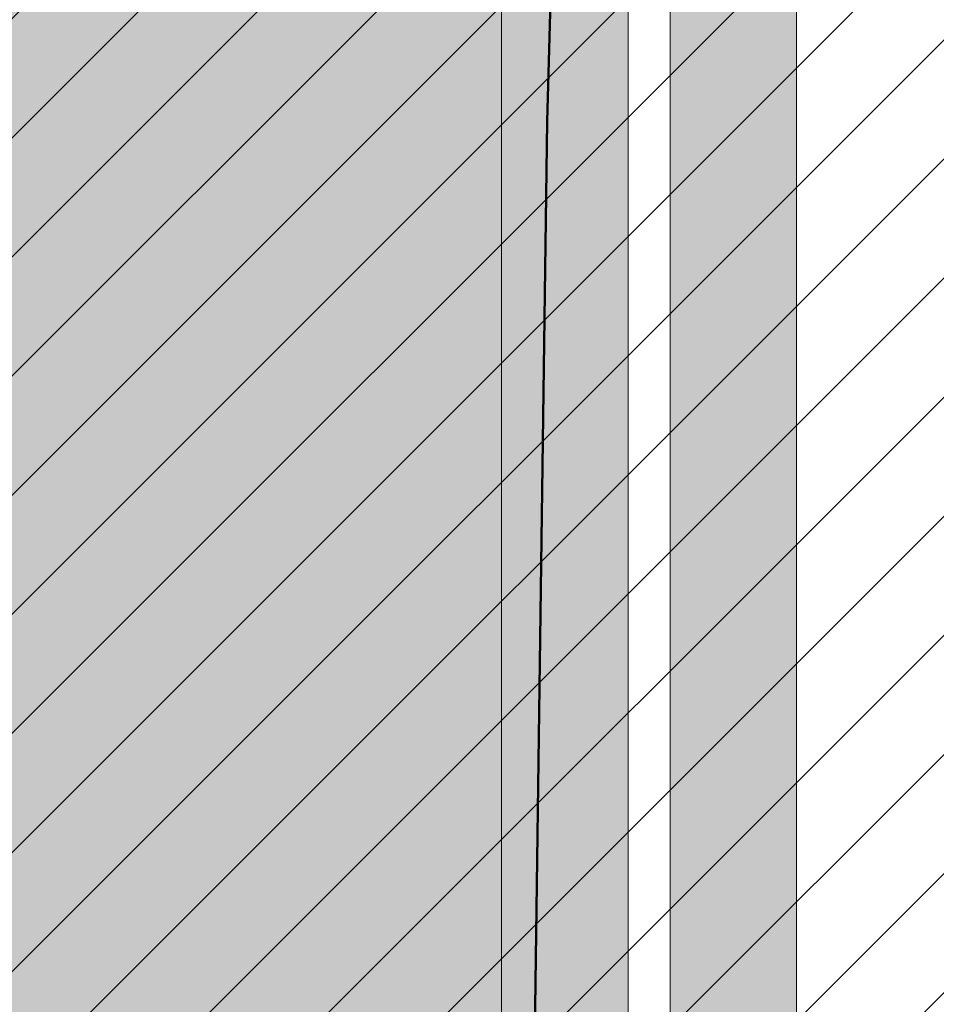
# Model space of a CAD drawing. Header units: metres. Extents: x -5203299 to 2078834, y 245743 to 5816291.
# Tile 69 of 256: x 366400.48 to 366402.66, y 5814196.26 to 5814198.6. Entities that reach past the tile are written whole.
import ezdxf

# ---------------------------------------------------------------- set-up
doc = ezdxf.new("R2010")
doc.units = ezdxf.units.M
doc.header["$LTSCALE"] = 0.5
for name, color, linetype, lineweight in [('01_CS-530-Belag-Drainasphalt', 7, 'Continuous', 5), ('01_CS-570-Pflanzung_Hecke', 7, 'Continuous', 5), ('01_CS-590-Markierung Mulde', 255, 'Continuous', 9), ('30 -39 Baustelle- Fläche', 7, 'Continuous', 15), ('AutoTurn-Lastzug mit Sattelzug', 7, 'Continuous', 9), ('Keine', 7, 'Continuous', 9)]:
    doc.layers.add(name, color=color, linetype=linetype, lineweight=lineweight)
doc.layers.add('01_CS-530-Einfassung-Rammbord', color=7, linetype='Continuous', lineweight=25, true_color=0x444444)
doc.layers.add('30 -34 Innenwände- 4 Türen_Fenster', color=7, linetype='Continuous', lineweight=15, true_color=0x9955ff)

# ---------------------------------------------------------------- blocks, each defined once
blk = doc.blocks.new('_25-01-10_187 KRA_CS_LP4_Außenanlagenplan (3D)')
at = {"layer": '01_CS-530-Belag-Drainasphalt', "linetype": 'Continuous', "lineweight": 0}
h = blk.add_hatch(color=7, dxfattribs=at)
h.paths.add_polyline_path([(366380.5245484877, 5814205.779058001), (366380.5245458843, 5814194.07157948), (366375.824735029, 5814194.071580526), (366375.8247362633, 5814199.623918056), (366373.8245471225, 5814199.623918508), (366373.8245398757, 5814167.070873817), (366399.2252964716, 5814167.070868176), (366399.2252961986, 5814165.870868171), (366370.5747916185, 5814165.870874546), (366370.5747941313, 5814177.171675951), (366370.3748127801, 5814177.171676), (366370.374812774, 5814177.186418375), (366370.3746512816, 5814177.171675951), (366367.9747483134, 5814177.171681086), (366367.9747202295, 5814165.870875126), (366367.9746988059, 5814157.347647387), (366371.8246963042, 5814157.347646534), (366372.7024521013, 5814158.561371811), (366367.9747903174, 5814160.00662699), (366367.9747903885, 5814160.320331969), (366372.8882454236, 5814158.81827947), (366375.5044042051, 5814162.435798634), (366375.7284452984, 5814162.709942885), (366375.9832231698, 5814162.955783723), (366376.2651893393, 5814163.169897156), (366376.570416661, 5814163.349301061), (366376.8946540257, 5814163.491496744), (366377.2333855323, 5814163.594503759), (366377.5818934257, 5814163.656887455), (366377.9353237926, 5814163.677778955), (366394.9040393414, 5814163.677775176), (366394.9882708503, 5814163.676592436), (366395.0724359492, 5814163.673045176), (366395.1564682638, 5814163.667136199), (366395.2403015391, 5814163.658870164), (366395.3238696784, 5814163.648253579), (366395.4071067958, 5814163.635294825), (366395.4899472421, 5814163.620004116), (366395.5723257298, 5814163.602393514), (366410.6087460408, 5814160.166510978), (366410.8065105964, 5814160.110486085), (366410.9974805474, 5814160.034459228), (366411.1796387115, 5814159.939233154), (366411.3510610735, 5814159.825813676), (366411.5099369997, 5814159.695398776), (366411.6545883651, 5814159.549365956), (366411.7834873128, 5814159.389257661), (366411.8952723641, 5814159.216765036), (366412.8012081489, 5814157.647637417), (366419.1957478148, 5814157.647635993), (366419.1934128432, 5814157.347635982), (366419.1933970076, 5814086.213699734), (366419.2007788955, 5814086.042022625), (366419.2228700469, 5814085.87161281), (366419.2595073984, 5814085.703728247), (366419.3104204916, 5814085.53960823), (366419.3752334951, 5814085.380464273), (366419.4534679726, 5814085.227471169), (366419.544546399, 5814085.08175829), (366419.6477961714, 5814084.944401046), (366419.7283441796, 5814084.859834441), (366419.8126085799, 5814084.778970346), (366419.9004193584, 5814084.701971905), (366419.9915993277, 5814084.628994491), (366420.0859645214, 5814084.560185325), (366420.1833245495, 5814084.495683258), (366420.283482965, 5814084.43561844), (366420.3862376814, 5814084.380112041), (366424.4003221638, 5814082.326862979), (366424.5764741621, 5814082.225140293), (366424.7413825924, 5814082.106051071), (366424.893341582, 5814081.970827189), (366425.0307792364, 5814081.820867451), (366425.1522738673, 5814081.65772308), (366425.256568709, 5814081.483081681), (366425.3425848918, 5814081.298749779), (366425.409432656, 5814081.106634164), (366426.8580275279, 5814076.143406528), (366427.4339967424, 5814076.31151206), (366428.2745244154, 5814073.431666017), (366428.3363271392, 5814073.252095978), (366428.4148828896, 5814073.079197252), (366428.5094834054, 5814072.914528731), (366428.6192757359, 5814072.759575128), (366428.743269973, 5814072.615733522), (366428.8803481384, 5814072.484300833), (366429.029274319, 5814072.366462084), (366429.1887057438, 5814072.263279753), (366433.5105508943, 5814069.748989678), (366433.2088360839, 5814069.230368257), (366439.0906874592, 5814065.808524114), (366439.2140185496, 5814065.72779724), (366439.3281783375, 5814065.634550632), (366439.4319012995, 5814065.529817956), (366439.5240376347, 5814065.41476022), (366439.6035659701, 5814065.29065289), (366439.6696047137, 5814065.158871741), (366439.7214217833, 5814065.020877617), (366439.7584427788, 5814064.878200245), (366440.2684288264, 5814062.377861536), (366440.3028959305, 5814062.2516823), (366440.3535373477, 5814062.131081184), (366440.4194866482, 5814062.018121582), (366440.4996154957, 5814061.914736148), (366440.5925529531, 5814061.82269371), (366440.6967089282, 5814061.743569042), (366440.810301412, 5814061.678715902), (366440.9313869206, 5814061.629243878), (366455.6199126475, 5814056.722050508), (366457.3425736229, 5814056.192103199), (366459.0849528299, 5814055.731104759), (366460.8442922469, 5814055.339786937), (366462.6178064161, 5814055.018769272), (366464.4026874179, 5814054.768560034), (366466.19610934, 5814054.589555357), (366467.9952327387, 5814054.482038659), (366469.797209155, 5814054.446180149), (366589.2494747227, 5814054.446115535), (366589.2494755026, 5814057.91611552), (366469.797210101, 5814057.916202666), (366467.1023797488, 5814058.003107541), (366464.4187476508, 5814058.263457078), (366461.7574654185, 5814058.696169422), (366459.1295917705, 5814059.299446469), (366456.5460466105, 5814060.070781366), (366454.0175656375, 5814061.006968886), (366451.5546557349, 5814062.104118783), (366449.1675503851, 5814063.357670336), (366445.0394189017, 5814066.03048183), (366441.2534884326, 5814069.169290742), (366437.8620825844, 5814072.730717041), (366434.9120724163, 5814076.665539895), (366432.4442286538, 5814080.919377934), (366430.4926582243, 5814085.433440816), (366429.0843328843, 5814090.145341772), (366428.238716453, 5814094.989959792), (366427.5056744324, 5814094.989959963), (366427.3306038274, 5814095.005404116), (366427.1609408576, 5814095.051259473), (366427.0019260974, 5814095.126109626), (366426.8584712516, 5814095.227642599), (366426.7350073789, 5814095.352722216), (366426.6353480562, 5814095.497484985), (366426.562571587, 5814095.65745943), (366426.5189259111, 5814095.827704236), (366423.9095304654, 5814111.696591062), (366423.888608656, 5814111.871801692), (366423.8832113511, 5814112.048174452), (366423.8933808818, 5814112.224336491), (366423.9190380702, 5814112.398916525), (366423.9599832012, 5814112.570555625), (366424.0158975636, 5814112.737917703), (366424.0863458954, 5814112.899700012), (366424.170779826, 5814113.0546432), (366425.703652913, 5814115.594126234), (366425.7800666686, 5814115.732854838), (366425.8452634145, 5814115.877194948), (366425.8988342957, 5814116.026241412), (366425.9404433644, 5814116.179059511), (366425.9698296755, 5814116.3346909), (366425.9868089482, 5814116.492159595), (366425.9912746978, 5814116.650478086), (366425.9831989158, 5814116.808653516), (366423.7382852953, 5814141.51438392), (366423.7321150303, 5814141.785583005), (366423.7627008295, 5814142.05512247), (366423.8294800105, 5814142.318043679), (366423.9312240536, 5814142.569509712), (366424.0660611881, 5814142.804894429), (366424.2315108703, 5814143.019867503), (366424.4245293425, 5814143.210474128), (366424.6415656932, 5814143.373207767), (366442.666624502, 5814155.067145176), (366445.6216662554, 5814157.003694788), (366445.7900252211, 5814157.099972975), (366445.9687962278, 5814157.175173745), (366446.1553525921, 5814157.228192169), (366446.3469532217, 5814157.258249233), (366446.5407829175, 5814157.264903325), (366446.7339937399, 5814157.248056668), (366446.9237468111, 5814157.207956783), (366447.1072541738, 5814157.145193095), (366476.3015162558, 5814144.394029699), (366476.4051923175, 5814144.352986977), (366476.511475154, 5814144.319264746), (366476.6198485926, 5814144.293026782), (366476.7297862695, 5814144.274400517), (366476.8407542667, 5814144.263476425), (366476.9522136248, 5814144.260307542), (366477.0636230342, 5814144.26490927), (366477.1744413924, 5814144.277259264), (366488.0002797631, 5814145.867364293), (366488.3862809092, 5814145.950318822), (366488.7580457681, 5814146.083244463), (366489.1091354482, 5814146.263838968), (366489.4334691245, 5814146.48897448), (366489.7254294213, 5814146.754751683), (366489.9799596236, 5814147.056567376), (366490.1926513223, 5814147.389194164), (366490.3598207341, 5814147.746870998), (366490.8086477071, 5814148.899400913), (366490.8234614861, 5814148.931748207), (366490.8378906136, 5814148.964268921), (366490.8519330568, 5814148.99695845), (366490.8655868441, 5814149.029812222), (366490.8788500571, 5814149.062825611), (366490.89172082, 5814149.095993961), (366490.9041973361, 5814149.129312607), (366490.9162778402, 5814149.162776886), (366490.9673707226, 5814149.306981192), (366492.1624896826, 5814152.37589293), (366492.2351482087, 5814152.587938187), (366492.3332820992, 5814152.789462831), (366492.4554077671, 5814152.977419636), (366492.5996786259, 5814153.148966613), (366492.7639132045, 5814153.301509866), (366492.9456282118, 5814153.432742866), (366493.1420760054, 5814153.5406813), (366493.3502862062, 5814153.623693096), (366501.4194279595, 5814156.278543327), (366501.6210826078, 5814156.322470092), (366501.8274599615, 5814156.324065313), (366502.0297695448, 5814156.283261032), (366502.2193941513, 5814156.201795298), (366502.3882568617, 5814156.083138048), (366502.5291651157, 5814155.932343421), (366502.6361170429, 5814155.755834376), (366502.7045575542, 5814155.561129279), (366506.1071574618, 5814143.784365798), (366506.1514808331, 5814143.59785879), (366506.1777443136, 5814143.407965), (366506.1857066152, 5814143.216429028), (366506.1752945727, 5814143.025010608), (366506.1466038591, 5814142.835468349), (366506.0998980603, 5814142.649543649), (366506.0356062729, 5814142.468944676), (366505.9543191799, 5814142.295330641), (366505.5745484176, 5814141.576134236), (366509.6573640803, 5814141.576133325), (366507.504982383, 5814149.025757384), (366507.4795223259, 5814149.137562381), (366507.4670289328, 5814149.251546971), (366507.46766647, 5814149.366212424), (366507.4814265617, 5814149.48005104), (366507.5081282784, 5814149.591566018), (366507.5474205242, 5814149.699291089), (366507.5987866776, 5814149.80180983), (366507.661551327, 5814149.89777425), (366507.6615656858, 5814149.89779368), (366507.6615800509, 5814149.897813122), (366507.6615944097, 5814149.897832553), (366507.6616087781, 5814149.897851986), (366507.6616231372, 5814149.897871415), (366507.661637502, 5814149.897890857), (366507.6616518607, 5814149.897910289), (366507.6616662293, 5814149.897929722), (366510.0964387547, 5814153.191568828), (366510.3175798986, 5814153.443465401), (366510.5776839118, 5814153.654891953), (366510.8694447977, 5814153.819909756), (366511.1846673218, 5814153.933883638), (366511.5144972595, 5814153.993612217), (366511.8496700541, 5814153.997417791), (366512.1807711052, 5814153.945193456), (366512.4985003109, 5814153.83840646), (366520.0537782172, 5814150.571419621), (366520.2143980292, 5814150.510019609), (366520.379698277, 5814150.462643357), (366520.5484571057, 5814150.42964121), (366520.7194270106, 5814150.411257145), (366520.8913441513, 5814150.407627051), (366521.0629377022, 5814150.418777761), (366521.2329391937, 5814150.444626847), (366521.4000919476, 5814150.484983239), (366525.3457663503, 5814151.619163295), (366525.5688086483, 5814151.669672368), (366525.7961588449, 5814151.694389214), (366526.0248443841, 5814151.692990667), (366526.2518752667, 5814151.665494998), (366526.4742831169, 5814151.61226172), (366526.6891600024, 5814151.533986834), (366526.8936964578, 5814151.431693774), (366527.0852182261, 5814151.306719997), (366528.5194250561, 5814150.249207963), (366528.609324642, 5814150.177802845), (366528.6938725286, 5814150.100135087), (366528.7726333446, 5814150.016604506), (366528.8452015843, 5814149.927641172), (366528.911203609, 5814149.83370313), (366528.970299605, 5814149.735274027), (366529.0221852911, 5814149.632860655), (366529.0665935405, 5814149.526990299), (366530.3082701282, 5814146.240986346), (366530.3938547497, 5814146.067451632), (366530.5112572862, 5814145.913647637), (366530.6560822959, 5814145.785332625), (366530.8229076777, 5814145.687310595), (366531.0054876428, 5814145.623251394), (366531.1969865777, 5814145.595553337), (366531.3902349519, 5814145.605253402), (366531.5779977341, 5814145.651988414), (366546.4384005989, 5814150.922791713), (366546.7379919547, 5814151.003516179), (366547.046463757, 5814151.036931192), (366547.3563917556, 5814151.022232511), (366547.6603166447, 5814150.959773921), (366547.9509236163, 5814150.851058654), (366548.2212183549, 5814150.698703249), (366548.4646954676, 5814150.506374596), (366548.6754951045, 5814150.278701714), (366551.9264445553, 5814146.169274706), (366552.4059608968, 5814145.661422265), (366552.9665069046, 5814145.244723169), (366553.590991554, 5814144.931883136), (366554.2603738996, 5814144.732440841), (366554.9542440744, 5814144.65247743), (366555.6514455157, 5814144.694431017), (366556.3307201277, 5814144.857022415), (366556.9713563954, 5814145.135294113), (366560.576204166, 5814147.355375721), (366560.7660465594, 5814147.458582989), (366560.96591532, 5814147.540706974), (366561.1734773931, 5814147.600789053), (366561.3863099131, 5814147.638127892), (366561.6019285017, 5814147.65228764), (366561.8178162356, 5814147.643102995), (366562.0314530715, 5814147.610681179), (366562.2403452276, 5814147.555400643), (366567.0141937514, 5814146.011700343), (366567.3011173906, 5814145.893625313), (366567.5663260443, 5814145.73259344), (366567.8034369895, 5814145.532480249), (366568.0067437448, 5814145.298101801), (366568.1713533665, 5814145.035098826), (366568.2933042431, 5814144.74980096), (366568.3696614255, 5814144.449074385), (366568.3985876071, 5814144.140156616), (366568.4784672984, 5814139.058790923), (366569.0228498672, 5814138.856640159), (366569.5643734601, 5814138.646951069), (366570.102933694, 5814138.429764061), (366570.6384267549, 5814138.205121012), (366571.170749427, 5814137.973065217), (366571.6997990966, 5814137.733641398), (366572.2254737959, 5814137.486895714), (366572.7476721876, 5814137.232875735), (366573.3588658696, 5814137.765397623), (366573.5055209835, 5814137.878919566), (366573.6643272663, 5814137.974708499), (366573.8331511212, 5814138.051477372), (366574.0097243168, 5814138.10819475), (366574.1916744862, 5814138.144098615), (366574.3765570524, 5814138.158706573), (366574.5618880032, 5814138.151822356), (366574.7451773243, 5814138.12353847), (366580.8802154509, 5814136.808886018), (366581.023982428, 5814136.788853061), (366581.1691350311, 5814136.789844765), (366581.3126148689, 5814136.811840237), (366581.4513987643, 5814136.854375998), (366581.5825625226, 5814136.916555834), (366581.7033424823, 5814136.997069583), (366581.8111937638, 5814137.094220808), (366581.903843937, 5814137.205962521), (366583.6210219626, 5814139.613214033), (366583.7133379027, 5814139.771552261), (366583.7752045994, 5814139.944079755), (366583.804543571, 5814140.125000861), (366583.8003692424, 5814140.308237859), (366583.7628218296, 5814140.487635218), (366583.6931626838, 5814140.657166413), (366583.593731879, 5814140.811136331), (366583.4678696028, 5814140.944372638), (366581.9177500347, 5814142.309647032), (366581.8441170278, 5814142.390418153), (366581.789793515, 5814142.485258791), (366581.7573752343, 5814142.589637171), (366581.7484112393, 5814142.698565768), (366581.7633298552, 5814142.806839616), (366581.8014182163, 5814142.909285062), (366581.8608563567, 5814143.001006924), (366581.9388041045, 5814143.077622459), (366582.5857268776, 5814143.587274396), (366582.6355590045, 5814143.621849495), (366582.689210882, 5814143.650136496), (366582.745893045, 5814143.67171916), (366582.8047714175, 5814143.686279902), (366582.8649796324, 5814143.693604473), (366582.9256317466, 5814143.693585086), (366582.9858352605, 5814143.686222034), (366583.0447043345, 5814143.671623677), (366587.7456335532, 5814142.198033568), (366587.7456979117, 5814142.198207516), (366588.7010728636, 5814141.898534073), (366587.7254918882, 5814139.261678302), (366590.2077272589, 5814138.391382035), (366591.6375105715, 5814138.391356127), (366591.6374935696, 5814137.391356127), (366590.0374935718, 5814137.391381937), (366590.0376046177, 5814128.791886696), (366595.7373887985, 5814128.790873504), (366595.7357211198, 5814137.391288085), (366593.9374935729, 5814137.391317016), (366593.9375105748, 5814138.391317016), (366595.9220056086, 5814138.391283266), (366598.7430643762, 5814138.39127063), (366598.7633119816, 5814138.491466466), (366598.7228200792, 5814153.203118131), (366597.2036008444, 5814153.203118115), (366597.2036025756, 5814161.006650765), (366597.9174512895, 5814161.006654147), (366598.7152357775, 5814161.006650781), (366598.7183008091, 5814165.621831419), (366598.7181835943, 5814165.87082379), (366597.1924523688, 5814165.870824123), (366597.1824947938, 5814190.385824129), (366598.7065425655, 5814190.385823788), (366598.7032840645, 5814197.51976377), (366598.6992614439, 5814205.777413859), (366568.2295025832, 5814205.777551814), (366568.2295010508, 5814198.900830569), (366583.8825157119, 5814198.900827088), (366583.8825154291, 5814197.60082709), (366593.1765154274, 5814197.60082502), (366593.1765140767, 5814191.535825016), (366594.2765140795, 5814191.535824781), (366594.2765138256, 5814190.385824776), (366593.1765138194, 5814190.385825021), (366593.1765082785, 5814165.466825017), (366581.3945082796, 5814165.466827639), (366581.3945080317, 5814164.370827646), (366578.6225080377, 5814164.370828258), (366578.6225082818, 5814165.46682826), (366573.1425082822, 5814165.466829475), (366573.1425080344, 5814164.370829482), (366570.3725080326, 5814164.370830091), (366570.3725082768, 5814165.466830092), (366567.0425082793, 5814165.466830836), (366567.0425094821, 5814170.903830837), (366564.8925094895, 5814170.903831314), (366564.8925091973, 5814169.603831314), (366559.6325091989, 5814169.603832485), (366559.6325094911, 5814170.903832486), (366548.3925094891, 5814170.903834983), (366548.3925091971, 5814169.605834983), (366545.6225092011, 5814169.605835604), (366545.6225094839, 5814170.905835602), (366543.4833521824, 5814170.905836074), (366543.483352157, 5814170.795589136), (366543.5833521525, 5814170.795589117), (366543.5833507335, 5814164.384896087), (366543.5790962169, 5814164.236219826), (366543.5663470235, 5814164.088030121), (366543.5451447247, 5814163.940811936), (366543.51555871, 5814163.795047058), (366543.4776858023, 5814163.651212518), (366543.4316499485, 5814163.509779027), (366543.3776018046, 5814163.371209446), (366543.3157182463, 5814163.235957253), (366543.3159602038, 5814163.235957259), (366541.2950345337, 5814159.263347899), (366541.2036087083, 5814159.084657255), (366541.0878863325, 5814158.920653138), (366540.9501823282, 5814158.774616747), (366540.7932516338, 5814158.64946973), (366540.6202338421, 5814158.547715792), (366540.4345903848, 5814158.471390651), (366540.2400352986, 5814158.422021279), (366540.0404608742, 5814158.400595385), (366533.8841306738, 5814158.400596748), (366533.7710508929, 5814158.394182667), (366533.6594217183, 5814158.375022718), (366533.550675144, 5814158.343362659), (366533.4462061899, 5814158.299608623), (366533.347355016, 5814158.244321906), (366533.2553896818, 5814158.178211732), (366533.1714899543, 5814158.102126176), (366533.0967321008, 5814158.01704127), (366531.4450395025, 5814155.907297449), (366531.3142070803, 5814155.769473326), (366531.1596643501, 5814155.658887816), (366530.9869922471, 5814155.57953446), (366530.8024264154, 5814155.534278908), (366530.6126320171, 5814155.524755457), (366530.4244630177, 5814155.551308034), (366530.2447146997, 5814155.612977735), (366530.0798781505, 5814155.707537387), (366518.671470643, 5814163.783154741), (366518.6552399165, 5814163.793091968), (366518.6392012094, 5814163.803336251), (366518.6233603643, 5814163.813883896), (366518.6077231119, 5814163.824731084), (366518.5922951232, 5814163.835873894), (366518.5770819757, 5814163.847308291), (366518.5620891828, 5814163.859030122), (366518.5473221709, 5814163.871035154), (366518.227628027, 5814164.097335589), (366518.2113972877, 5814164.107272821), (366518.1953585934, 5814164.117517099), (366518.1795177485, 5814164.128064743), (366518.1638804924, 5814164.13891194), (366518.1484524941, 5814164.150054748), (366518.133239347, 5814164.161489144), (366518.118246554, 5814164.173210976), (366518.1034795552, 5814164.185216), (366518.0276280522, 5814164.238908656), (366517.9257434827, 5814164.308865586), (366517.8332662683, 5814164.390855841), (366517.7516091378, 5814164.483627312), (366517.6820193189, 5814164.585762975), (366517.625559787, 5814164.695702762), (366517.5830929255, 5814164.8117674), (366517.5552673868, 5814164.932184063), (366517.542508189, 5814165.055113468), (366517.5425094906, 5814170.905841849), (366515.3925094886, 5814170.905842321), (366515.3925091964, 5814169.60584232), (366512.6225092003, 5814169.605842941), (366512.6225094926, 5814170.90384294), (366493.9794948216, 5814170.903847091), (366493.9794936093, 5814165.466847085), (366493.9816428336, 5814164.805743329), (366493.9772899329, 5814164.667200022), (366493.9633513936, 5814164.52929096), (366493.9398941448, 5814164.392678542), (366493.9070308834, 5814164.258018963), (366493.8649194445, 5814164.125959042), (366493.813762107, 5814163.997133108), (366493.7538046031, 5814163.872159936), (366493.6853349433, 5814163.751639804), (366491.2324349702, 5814159.76256586), (366491.1356452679, 5814159.622459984), (366491.0245134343, 5814159.493434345), (366490.9002982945, 5814159.376950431), (366490.7644068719, 5814159.274327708), (366490.6183784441, 5814159.186728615), (366490.4638671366, 5814159.11514541), (366490.3026231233, 5814159.060388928), (366490.1364728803, 5814159.023079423), (366477.5991398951, 5814156.901296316), (366477.5117592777, 5814156.884500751), (366477.4252121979, 5814156.863835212), (366477.339669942, 5814156.839340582), (366477.255301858, 5814156.811065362), (366477.1722749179, 5814156.779065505), (366477.0907534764, 5814156.743404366), (366477.0108988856, 5814156.704152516), (366476.9328692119, 5814156.661387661), (366472.1441940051, 5814153.896646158), (366471.8473125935, 5814153.756365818), (366471.5314791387, 5814153.666552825), (366471.2052066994, 5814153.62962803), (366470.8772897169, 5814153.646586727), (366470.5565669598, 5814153.716971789), (366470.2516832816, 5814153.838886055), (366469.9708566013, 5814154.009043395), (366469.7216564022, 5814154.222857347), (366460.1272774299, 5814163.540894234), (366459.9910039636, 5814163.687171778), (366459.8700145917, 5814163.846323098), (366459.7655184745, 5814164.016758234), (366459.6785597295, 5814164.196774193), (366459.6100072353, 5814164.384572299), (366459.5605459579, 5814164.578276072), (366459.5306701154, 5814164.77595006), (366459.5206782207, 5814164.975619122), (366459.5206783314, 5814165.466854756), (366416.5925082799, 5814165.466864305), (366416.5925098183, 5814172.385854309), (366415.6175098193, 5814172.385854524), (366415.6175098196, 5814172.390864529), (366415.4925098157, 5814172.390864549), (366415.4925102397, 5814174.265864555), (366416.5925102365, 5814174.265864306), (366416.5925154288, 5814197.600864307), (366419.9061273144, 5814197.600863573), (366419.9079382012, 5814198.900863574), (366424.39251572, 5814198.900862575), (366424.3925172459, 5814205.779652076), (366408.2253076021, 5814205.779905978), (366408.2253073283, 5814204.571904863), (366403.7253048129, 5814204.571905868), (366403.7253024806, 5814194.071574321), (366403.6253024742, 5814194.071573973), (366400.3253021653, 5814194.071575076), (366400.2253021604, 5814194.071575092), (366400.2253024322, 5814195.271564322), (366401.9253027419, 5814195.271563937), (366401.9253048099, 5814204.571613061), (366400.3253048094, 5814204.571613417), (366400.3253048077, 5814204.571906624), (366400.2253048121, 5814204.571906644), (366400.2253050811, 5814205.778626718), (366398.1253050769, 5814205.778627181), (366398.1253048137, 5814204.571907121), (366398.0253048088, 5814204.571907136), (366398.0253048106, 5814204.571613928), (366396.4253048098, 5814204.571614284), (366396.4253027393, 5814195.271575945), (366398.125302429, 5814195.271575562), (366398.1253021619, 5814194.071575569), (366398.0253021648, 5814194.071575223), (366395.3253021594, 5814194.071576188), (366395.2253021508, 5814194.071576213), (366395.2253048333, 5814204.651908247), (366395.225303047, 5814205.778602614), (366393.2253030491, 5814205.778607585), (366393.2253050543, 5814205.671654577), (366393.2253024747, 5814194.071576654), (366388.5245458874, 5814194.071577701), (366388.524548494, 5814205.778619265), (366386.5245464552, 5814205.778624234), (366386.5245458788, 5814194.071578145), (366382.5245458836, 5814194.071579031), (366382.5245484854, 5814205.779053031)])
h.paths.add_polyline_path([(366428.8487219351, 5814077.566576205), (366429.0005176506, 5814077.616474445), (366429.1603033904, 5814077.615938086), (366429.3117606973, 5814077.565021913), (366429.4394216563, 5814077.468925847), (366434.1106927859, 5814072.603737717), (366434.212670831, 5814072.478738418), (366434.2932226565, 5814072.338968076), (366434.3502519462, 5814072.188064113), (366434.3822745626, 5814072.029953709), (366434.3884571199, 5814071.868751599), (366434.3686387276, 5814071.708652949), (366434.3233351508, 5814071.553824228), (366434.2537256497, 5814071.4082946), (366434.0664000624, 5814071.086298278), (366434.0090443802, 5814071.006814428), (366433.9372842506, 5814070.940047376), (366433.8538773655, 5814070.888562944), (366433.7620290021, 5814070.854339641), (366433.6652688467, 5814070.838692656), (366433.567315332, 5814070.842223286), (366433.4719327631, 5814070.864795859), (366433.3827865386, 5814070.905542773), (366429.7068781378, 5814073.044050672), (366429.617762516, 5814073.10246237), (366429.5353678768, 5814073.17002453), (366429.4606296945, 5814073.245970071), (366429.3943965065, 5814073.329436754), (366429.3374202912, 5814073.419476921), (366429.2903479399, 5814073.515068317), (366429.2537138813, 5814073.615125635), (366429.2279340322, 5814073.718512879), (366428.5878525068, 5814077.027679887), (366428.5829653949, 5814077.187391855), (366428.6287112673, 5814077.340490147), (366428.7204187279, 5814077.471339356)])
h.paths.add_polyline_path([(366573.2677660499, 5814145.282171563), (366573.4766112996, 5814145.32530858), (366574.940802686, 5814145.467569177), (366575.1531378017, 5814145.476853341), (366575.3652591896, 5814145.463552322), (366575.574771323, 5814145.427816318), (366575.7793081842, 5814145.370048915), (366575.9765598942, 5814145.290902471), (366576.1642988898, 5814145.191270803), (366576.3404050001, 5814145.072279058), (366576.502889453, 5814144.935271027), (366578.6942773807, 5814142.878598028), (366578.7925817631, 5814142.764006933), (366578.8640282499, 5814142.631002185), (366578.9052930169, 5814142.485771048), (366578.914456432, 5814142.335069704), (366578.8910921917, 5814142.185908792), (366578.8362872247, 5814142.045227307), (366578.7525910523, 5814141.91956978), (366578.6438972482, 5814141.814781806), (366577.5295355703, 5814140.951612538), (366577.3288949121, 5814140.814844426), (366577.1131585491, 5814140.703399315), (366576.8855065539, 5814140.61891998), (366576.6492946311, 5814140.562651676), (366576.4080046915, 5814140.535423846), (366576.1651934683, 5814140.537637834), (366575.9244401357, 5814140.569260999), (366575.6892935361, 5814140.629827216), (366574.0965929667, 5814141.1449896), (366573.9065412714, 5814141.2201828), (366573.72762567, 5814141.318989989), (366573.5627658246, 5814141.439799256), (366573.4146518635, 5814141.580639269), (366573.2857006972, 5814141.739211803), (366573.1780165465, 5814141.912929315), (366573.0933565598, 5814142.098957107), (366573.0331022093, 5814142.294259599), (366572.6008803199, 5814144.096823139), (366572.5735509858, 5814144.308318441), (366572.5916878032, 5814144.520799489), (366572.6544662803, 5814144.724603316), (366572.7590314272, 5814144.910461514), (366572.9006279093, 5814145.069921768), (366573.0728163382, 5814145.19573229)])
h.paths.add_polyline_path([(366592.0947029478, 5814160.9329828), (366592.0949750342, 5814160.932982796), (366592.1391865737, 5814160.949716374), (366592.1842105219, 5814160.964299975), (366592.2300468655, 5814160.976733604), (366592.2766956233, 5814160.987017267), (366592.3241567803, 5814160.99515095), (366592.3724303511, 5814161.001134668), (366592.4215163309, 5814161.004968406), (366592.471414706, 5814161.006652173), (366592.8363499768, 5814161.00665209), (366592.8363482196, 5814153.075591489), (366590.4869245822, 5814146.72543566), (366588.0726739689, 5814147.556096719), (366587.9171033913, 5814147.624925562), (366587.7754503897, 5814147.71912767), (366587.6518143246, 5814147.835976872), (366587.5497731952, 5814147.972091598), (366587.4722800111, 5814148.12353274), (366587.4215774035, 5814148.285917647), (366587.3991326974, 5814148.454546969), (366587.4055954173, 5814148.624540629), (366587.7875922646, 5814151.710466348), (366588.1921095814, 5814154.978321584), (366588.2155287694, 5814155.130432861), (366588.2479070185, 5814155.280891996), (366588.2891308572, 5814155.42917178), (366588.3390558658, 5814155.574752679), (366588.3975070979, 5814155.717124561), (366588.4642797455, 5814155.855788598), (366588.5391398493, 5814155.990258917), (366588.6218251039, 5814156.120064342), (366590.0417714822, 5814158.210008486), (366591.644264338, 5814160.568633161), (366591.6877484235, 5814160.627834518), (366591.7354609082, 5814160.683684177), (366591.7871443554, 5814160.735880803), (366591.8425199, 5814160.784142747), (366591.9012887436, 5814160.828209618), (366591.9631337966, 5814160.867843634), (366592.0277213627, 5814160.902830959)])
h.paths.add_polyline_path([(366572.1436073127, 5814155.182753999), (366572.2927535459, 5814155.235370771), (366578.6241058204, 5814156.690746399), (366578.7931946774, 5814156.722029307), (366578.9643457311, 5814156.738671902), (366579.13629377, 5814156.74055116), (366579.3077676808, 5814156.727653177), (366579.4774998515, 5814156.700073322), (366579.6442355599, 5814156.658015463), (366579.8067422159, 5814156.601790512), (366579.9638186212, 5814156.531814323), (366583.6633348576, 5814154.689197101), (366583.8229919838, 5814154.58993434), (366583.9612490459, 5814154.462543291), (366584.0732195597, 5814154.311526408), (366584.1549460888, 5814154.142221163), (366584.2035401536, 5814153.96061138), (366584.2172842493, 5814153.773115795), (366584.1956926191, 5814153.586361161), (366584.1395283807, 5814153.406948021), (366583.7891314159, 5814152.572414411), (366583.715915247, 5814152.430845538), (366583.6211374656, 5814152.30270686), (366583.5072055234, 5814152.191253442), (366583.3770135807, 5814152.099316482), (366583.2338687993, 5814152.029231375), (366583.0814074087, 5814151.982778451), (366582.9235022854, 5814151.96113774), (366582.7641645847, 5814151.964858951), (366572.7027668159, 5814153.006136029), (366572.6410911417, 5814153.016450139), (366572.581185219, 5814153.034381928), (366572.5239860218, 5814153.059650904), (366572.4703882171, 5814153.091861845), (366572.4212301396, 5814153.130510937), (366572.3772806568, 5814153.174993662), (366572.3392272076, 5814153.224614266), (366572.307664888, 5814153.278596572), (366571.8243690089, 5814154.238326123), (366571.7696488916, 5814154.38671352), (366571.7496368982, 5814154.543597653), (366571.7653545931, 5814154.700970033), (366571.8159996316, 5814154.85079724), (366571.8989867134, 5814154.98543101), (366572.0100796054, 5814155.097998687)])
h.paths.add_polyline_path([(366553.9978214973, 5814151.456905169), (366554.5656855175, 5814151.60986072), (366555.1524783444, 5814151.649092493), (366555.7356498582, 5814151.573092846), (366556.2927890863, 5814151.384782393), (366556.8024854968, 5814151.091397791), (366557.2451517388, 5814150.704213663), (366557.6037764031, 5814150.238109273), (366557.8645777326, 5814149.710996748), (366558.0175332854, 5814149.143132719), (366558.0567650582, 5814148.556339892), (366557.9807654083, 5814147.973168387), (366557.7924549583, 5814147.41602915), (366557.4990703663, 5814146.906332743), (366557.1118862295, 5814146.463666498), (366556.6457818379, 5814146.105041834), (366556.1186693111, 5814145.844240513), (366555.5508052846, 5814145.691284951), (366554.9640124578, 5814145.652053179), (366554.3808409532, 5814145.728052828), (366553.8237017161, 5814145.916363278), (366553.3140053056, 5814146.209747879), (366552.8713390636, 5814146.596932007), (366552.5127144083, 5814147.063036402), (366552.2519130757, 5814147.590148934), (366552.0989575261, 5814148.158012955), (366552.0597257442, 5814148.744805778), (366552.1357253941, 5814149.327977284), (366552.3240358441, 5814149.88511652), (366552.6174204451, 5814150.394812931), (366553.0046045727, 5814150.837479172), (366553.4707089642, 5814151.196103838)])
h.paths.add_polyline_path([(366559.0650085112, 5814166.495832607), (366559.7000085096, 5814166.495832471), (366559.7000083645, 5814165.860832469), (366559.0650083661, 5814165.860832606)])
h.paths.add_polyline_path([(366548.1418906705, 5814166.432621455), (366548.3139112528, 5814166.479847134), (366548.491585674, 5814166.495757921), (366550.8150085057, 5814166.495757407), (366550.8150085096, 5814166.49902671), (366551.450008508, 5814166.499026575), (366551.4500085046, 5814166.495834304), (366554.667518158, 5814166.49583359), (366554.667517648, 5814165.895833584), (366554.6675078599, 5814163.404070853), (366554.6675169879, 5814161.222383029), (366554.6675049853, 5814161.216184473), (366554.6674689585, 5814161.209986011), (366554.6674089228, 5814161.203787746), (366554.6673248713, 5814161.197589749), (366554.66721682, 5814161.191392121), (366554.6670847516, 5814161.185194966), (366554.6669286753, 5814161.17899837), (366554.6667485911, 5814161.172802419), (366554.6667485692, 5814161.058562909), (366554.6436982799, 5814160.787955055), (366554.5752124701, 5814160.525144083), (366554.4632640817, 5814160.277702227), (366554.3110786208, 5814160.05275891), (366554.1230409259, 5814159.8567953), (366553.9045688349, 5814159.695457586), (366553.6619570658, 5814159.573394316), (366553.4021958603, 5814159.494122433), (366547.836965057, 5814158.300826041), (366547.6055417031, 5814158.278838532), (366547.3752947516, 5814158.310878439), (366547.1586667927, 5814158.395214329), (366546.9673644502, 5814158.527288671), (366546.8117257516, 5814158.699964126), (366546.7001614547, 5814158.903909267), (366546.6387005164, 5814159.128102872), (366546.6306640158, 5814159.360429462), (366546.6287656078, 5814159.388330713), (366546.6276481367, 5814159.416274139), (366546.6273124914, 5814159.444237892), (366546.6277589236, 5814159.472200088), (366546.6289870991, 5814159.50013887), (366546.6309960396, 5814159.52803238), (366546.6337841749, 5814159.555858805), (366546.6373493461, 5814159.583596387), (366547.5016242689, 5814165.637097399), (366547.542487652, 5814165.81073936), (366547.6135525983, 5814165.974358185), (366547.7125577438, 5814166.122747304), (366547.8363525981, 5814166.251184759), (366547.9809978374, 5814166.355583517)])
h.paths.add_polyline_path([(366497.458344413, 5814166.742741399), (366497.6043616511, 5814166.776144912), (366497.7537302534, 5814166.787363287), (366505.1675296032, 5814166.787361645), (366505.1675287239, 5814162.822869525), (366505.1657082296, 5814162.822869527), (366505.1411605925, 5814162.543676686), (366505.0682720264, 5814162.27305062), (366504.9492786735, 5814162.019295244), (366504.7878317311, 5814161.790196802), (366504.5888850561, 5814161.592784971), (366504.3585431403, 5814161.433117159), (366504.103873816, 5814161.316092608), (366503.8326913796, 5814161.245302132), (366495.064707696, 5814159.76143314), (366494.9464506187, 5814159.75719939), (366494.8311785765, 5814159.783939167), (366494.7268625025, 5814159.83980345), (366494.6407157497, 5814159.920929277), (366494.5786952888, 5814160.021706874), (366494.5450897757, 5814160.135167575), (366494.5422229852, 5814160.253465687), (366494.5702929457, 5814160.368421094), (366496.8218950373, 5814166.15024556), (366496.886551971, 5814166.285361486), (366496.9706656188, 5814166.40930391), (366497.0723487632, 5814166.519291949), (366497.189319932, 5814166.61285784), (366497.3189546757, 5814166.687902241)])
h.paths.add_polyline_path([(366509.5650085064, 5814166.495843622), (366510.2000085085, 5814166.495843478), (366510.2000083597, 5814165.860843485), (366509.5650083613, 5814165.86084362)])
h.paths.add_polyline_path([(366477.560474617, 5814155.087926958), (366477.6529255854, 5814155.117656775), (366477.7470098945, 5814155.14172302), (366477.8423809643, 5814155.160037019), (366477.9386874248, 5814155.172531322), (366478.0355744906, 5814155.179159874), (366485.8583354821, 5814155.47622501), (366486.1228847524, 5814155.450932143), (366486.3714300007, 5814155.356850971), (366486.5864174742, 5814155.200625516), (366486.7526634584, 5814154.993289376), (366486.8584266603, 5814154.749485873), (366486.8962374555, 5814154.486433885), (366486.8634253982, 5814154.222711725), (366486.762307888, 5814153.976945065), (366485.8122234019, 5814152.331351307), (366485.7386259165, 5814152.2156317), (366485.655389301, 5814152.106639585), (366485.5631249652, 5814152.005175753), (366485.462510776, 5814151.911985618), (366485.3542859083, 5814151.827753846), (366485.2392454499, 5814151.753099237), (366485.1182345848, 5814151.688570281), (366484.9921423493, 5814151.634641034), (366478.6439095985, 5814149.235845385), (366478.5212670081, 5814149.195082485), (366478.3957345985, 5814149.164350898), (366478.2681314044, 5814149.143851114), (366478.1392899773, 5814149.133716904), (366478.0100509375, 5814149.134014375), (366477.8812575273, 5814149.144741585), (366477.75375005, 5814149.165828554), (366477.6283604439, 5814149.197137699), (366473.0230419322, 5814150.546832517), (366472.759022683, 5814150.668204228), (366472.5410438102, 5814150.860356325), (366472.387510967, 5814151.107064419), (366472.3113880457, 5814151.387497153), (366472.3191026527, 5814151.677975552), (366472.4100033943, 5814151.953972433), (366472.5764148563, 5814152.192183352), (366472.804285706, 5814152.372494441), (366477.2962901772, 5814154.965953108), (366477.3818278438, 5814155.011935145), (366477.4699976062, 5814155.052643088)])
h.paths.add_polyline_path([(366416.9825172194, 5814205.66086422), (366417.6175172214, 5814205.660864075), (366417.6175170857, 5814205.025864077), (366416.9825170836, 5814205.025864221)])
h.paths.add_polyline_path([(366375.8247346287, 5814192.271580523), (366380.5241671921, 5814192.271579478), (366380.5241619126, 5814168.570872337), (366375.824729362, 5814168.570873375)])
h.paths.add_polyline_path([(366575.5650172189, 5814205.660828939), (366576.2000172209, 5814205.660828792), (366576.2000170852, 5814205.025828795), (366575.5650170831, 5814205.025828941)])
h.paths.add_polyline_path([(366592.1475172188, 5814205.660825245), (366592.7825172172, 5814205.660825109), (366592.7825170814, 5814205.025825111), (366592.1475170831, 5814205.025825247)])
h.paths.add_polyline_path([(366583.8150172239, 5814205.660827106), (366584.4500172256, 5814205.660826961), (366584.4500170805, 5814205.025826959), (366583.8150170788, 5814205.025827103)])
h.paths.add_polyline_path([(366401.0253020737, 5814192.271574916), (366403.7253020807, 5814192.271574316), (366403.7252981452, 5814174.621574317), (366408.2252984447, 5814174.621573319), (366408.2252964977, 5814165.870812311), (366401.0252962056, 5814165.870823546)])
h.paths.add_polyline_path([(366370.7510922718, 5814163.63971961), (366370.8448888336, 5814163.668172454), (366370.9424339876, 5814163.677779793), (366373.3853757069, 5814163.677779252), (366373.4560944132, 5814163.667694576), (366373.5211753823, 5814163.638244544), (366373.5754303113, 5814163.591776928), (366373.6145339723, 5814163.531996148), (366373.6353689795, 5814163.463667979), (366373.6362743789, 5814163.392239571), (366373.6171779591, 5814163.32340525), (366373.5796021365, 5814163.262652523), (366372.0040105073, 5814161.375106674), (366371.9403520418, 5814161.311484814), (366371.8663193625, 5814161.260305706), (366371.7843111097, 5814161.22322762), (366371.6969843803, 5814161.201451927), (366371.6071686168, 5814161.195684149), (366371.5177738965, 5814161.20611119), (366371.4316966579, 5814161.232395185), (366371.3517258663, 5814161.273684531), (366370.6739958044, 5814161.70496751), (366370.6233029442, 5814161.741888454), (366370.577630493, 5814161.784864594), (366370.5376970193, 5814161.833219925), (366370.5041307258, 5814161.886193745), (366370.4774596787, 5814161.942952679), (366370.4581034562, 5814162.002603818), (366370.446366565, 5814162.064208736), (366370.442433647, 5814162.126798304), (366370.4424338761, 5814163.177779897), (366370.4520413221, 5814163.275325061), (366370.480494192, 5814163.369121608), (366370.5266991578, 5814163.455565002), (366370.5888805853, 5814163.531333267), (366370.6646488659, 5814163.593514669)])
h.paths.add_polyline_path([(366423.4612604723, 5814157.155261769), (366423.7769824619, 5814157.256923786), (366424.1068818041, 5814157.291303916), (366431.3841894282, 5814157.291302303), (366431.661552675, 5814157.252067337), (366431.917151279, 5814157.13744138), (366432.1309284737, 5814156.956419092), (366432.2861092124, 5814156.723205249), (366432.3705165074, 5814156.456100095), (366432.3775269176, 5814156.176063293), (366432.3065903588, 5814155.905069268), (366432.1632732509, 5814155.664382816), (366430.2121367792, 5814153.239670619), (366430.1386937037, 5814153.154690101), (366430.0594696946, 5814153.075071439), (366429.9748551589, 5814153.001207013), (366429.8852670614, 5814152.933460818), (366429.791146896, 5814152.872166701), (366429.6929584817, 5814152.81762673), (366429.5911856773, 5814152.770109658), (366429.4863300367, 5814152.729849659), (366423.5760601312, 5814150.695572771), (366423.4657530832, 5814150.671107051), (366423.3527691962, 5814150.672033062), (366423.2428779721, 5814150.698303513), (366423.1416910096, 5814150.748576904), (366423.054375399, 5814150.820286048), (366422.9853898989, 5814150.909769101), (366422.9382572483, 5814151.01245664), (366422.9153841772, 5814151.123104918), (366422.5134461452, 5814155.546514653), (366422.517831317, 5814155.878171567), (366422.5905056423, 5814156.201797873), (366422.7283459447, 5814156.503485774), (366422.9254285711, 5814156.770270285), (366423.1732839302, 5814156.990686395)])
h.paths.add_polyline_path([(366388.5254912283, 5814192.271577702), (366393.2253020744, 5814192.27157665), (366393.2252968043, 5814168.570869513), (366388.5254859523, 5814168.570870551)])
h.paths.add_polyline_path([(366382.5247346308, 5814192.271579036), (366386.5249237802, 5814192.271578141), (366386.5249185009, 5814168.570870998), (366382.5247293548, 5814168.570871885)])
h.paths.add_polyline_path([(366395.2253020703, 5814192.271576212), (366399.2251129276, 5814192.27157532), (366399.2251076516, 5814168.570868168), (366395.2252968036, 5814168.570869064)])
at = {"layer": '01_CS-570-Pflanzung_Hecke', "linetype": 'Continuous', "lineweight": 0}
blk.add_hatch(color=7, dxfattribs=at).paths.add_polyline_path([(366403.025305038, 5814205.571593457), (366403.0253050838, 5814205.778616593), (366400.3253050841, 5814205.778617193), (366400.3253048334, 5814204.651907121), (366402.025304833, 5814204.651906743), (366402.0253039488, 5814200.677480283), (366402.0253024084, 5814195.171574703), (366400.3253024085, 5814195.171575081), (366400.325302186, 5814194.171575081), (366403.025302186, 5814194.17157448), (366403.0253039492, 5814200.677480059), (366403.0253048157, 5814204.571913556)])
at = {"layer": '01_CS-530-Belag-Drainasphalt', "lineweight": 9, "flags": 128}
blk.add_lwpolyline([(366400.2253024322, 5814195.271564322), (366401.9253027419, 5814195.271563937), (366401.9253048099, 5814204.571613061), (366400.3253048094, 5814204.571613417)], dxfattribs=at)
at = {"layer": '01_CS-530-Einfassung-Rammbord', "lineweight": 9}
blk.add_line((366401.6249729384, 5814204.27163733), (366401.6249709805, 5814195.471631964), dxfattribs=at)
at = {"layer": '01_CS-570-Pflanzung_Hecke', "lineweight": 9, "flags": 128}
blk.add_lwpolyline([(366403.025305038, 5814205.571593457), (366403.0253050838, 5814205.778616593), (366400.3253050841, 5814205.778617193), (366400.3253048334, 5814204.651907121), (366402.025304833, 5814204.651906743), (366402.0253039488, 5814200.677480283), (366402.0253024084, 5814195.171574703), (366400.3253024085, 5814195.171575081), (366400.325302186, 5814194.171575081), (366403.025302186, 5814194.17157448), (366403.0253039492, 5814200.677480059), (366403.0253048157, 5814204.571913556)], close=True, dxfattribs=at)
at = {"color": 255, "lineweight": 9}
blk.add_wipeout([(366400.6253022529, 5814194.471575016), (366400.6253023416, 5814194.870918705), (366402.325302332, 5814194.8717152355), (366402.32530475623, 5814204.351905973), (366403.3253072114, 5814204.3519033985), (366403.3253026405, 5814194.4715744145)], dxfattribs=at).dxf.layer = '01_CS-590-Markierung Mulde'
at = {"layer": '01_CS-590-Markierung Mulde', "lineweight": 9, "flags": 128}
blk.add_lwpolyline([(366400.6253022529, 5814194.471575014), (366400.6253023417, 5814194.870918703), (366402.3253023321, 5814194.871715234), (366402.3253047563, 5814204.351905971), (366403.3253072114, 5814204.351903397), (366403.3253026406, 5814194.471574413)], close=True, dxfattribs=at)
blk = doc.blocks.new('Gruppe-12286')
at = {"layer": 'AutoTurn-Lastzug mit Sattelzug', "color": 252, "linetype": 'Continuous', "lineweight": 50, "true_color": 0x888888, "flags": 128}
blk.add_lwpolyline([(-191.0805240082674, -14.59109892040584), (-191.1005240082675, -9.571098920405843), (-191.0705240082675, -7.351098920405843), (-190.9605240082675, -3.371098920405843), (-190.8405240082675, -1.011098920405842), (-190.9605240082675, 0.4289010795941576), (-190.9705240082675, 1.458901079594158), (-190.8705240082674, 2.768901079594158), (-190.7305240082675, 3.708901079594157), (-190.5905240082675, 4.378901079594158), (-190.3205240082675, 5.388901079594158)], dxfattribs=at)
blk = doc.blocks.new('_BE Phase 4 (3D)')
at = {"layer": '30 -39 Baustelle- Fläche', "linetype": 'Continuous', "lineweight": 18, "true_color": 0xd9d9d9}
h = blk.add_hatch(dxfattribs=at)
h.set_pattern_fill('Schraffur grau', color=254, style=0, pattern_type=2)
h.set_pattern_definition([(45, (-108.5937103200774, -23.44896834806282), (0.1414213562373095, -0.1414213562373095), [])])
h.paths.add_polyline_path([(-146.497182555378, -71.32544855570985), (-164.8362973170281, -71.32544855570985), (-164.8362973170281, -63.44704198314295), (-172.9101073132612, -63.44704198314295), (-172.9101073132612, -57.68721714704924), (-192.6259999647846, -57.68721714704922), (-192.6259999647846, 16.54910528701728), (5.907340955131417, 16.5491052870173), (5.907340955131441, -56.76990269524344), (11.17391785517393, -56.76990269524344), (11.17391785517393, -69.80222663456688), (-5, -69.80222663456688), (-5.000000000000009, -63.39489550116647), (-42.58812039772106, -63.44704198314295), (-146.497182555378, -63.44704198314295)])
h.paths.add_polyline_path([(-179.4259999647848, 2.457958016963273), (-179.4259999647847, -43.60204198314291), (-176.3646999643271, -43.60204198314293), (-176.3646999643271, -44.92404198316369), (-167.5823176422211, -44.92404198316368), (-167.5823176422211, -45.35404198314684), (-160.6423176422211, -45.35404198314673), (-160.6423176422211, -43.6020419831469), (-99.71469996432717, -43.60204198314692), (-99.71469996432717, -44.92404198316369), (-90.93231764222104, -44.92404198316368), (-90.93231764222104, -45.35404198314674), (-83.99231764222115, -45.35404198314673), (-83.99231764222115, -43.60204198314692), (-50.21469996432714, -43.6020419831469), (-50.21469996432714, -44.92404198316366), (-41.43231764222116, -44.92404198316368), (-41.43231764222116, -45.35404198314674), (-34.49231764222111, -45.35404198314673), (-34.49231764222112, -43.6020419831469), (3.234000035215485, -43.60204198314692), (3.234000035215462, -18.28113743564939), (4.962000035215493, -18.28113743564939), (4.962000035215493, -7.03294653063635), (3.484000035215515, -7.03294653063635), (3.484000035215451, 2.457958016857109), (-26.12599996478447, 2.457958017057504), (-26.12599996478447, 2.647958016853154), (-53.09099996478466, 2.647958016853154), (-53.09099996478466, 2.457958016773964), (-146.2758632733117, 2.45795801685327), (-146.2758632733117, 2.804883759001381), (-156.9859999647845, 2.804883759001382), (-156.9859999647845, 2.457958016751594)])
at = {"layer": '30 -39 Baustelle- Fläche', "color": 7}
blk.add_blockref('Gruppe-12286', (0, 0), dxfattribs=at)

msp = doc.modelspace()

# ---------------------------------------------------------------- block references
at = {"layer": '30 -34 Innenwände- 4 Türen_Fenster', "color": 1}
msp.add_blockref('_25-01-10_187 KRA_CS_LP4_Außenanlagenplan (3D)', (0, 0), dxfattribs=at)

# ---------------------------------------------------------------- next in the draw order: block references
at = {"layer": 'Keine', "color": 1}
msp.add_blockref('_BE Phase 4 (3D)', (366592.8034926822, 5814205.707927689), dxfattribs=at)

doc.saveas('drawing.dxf')
